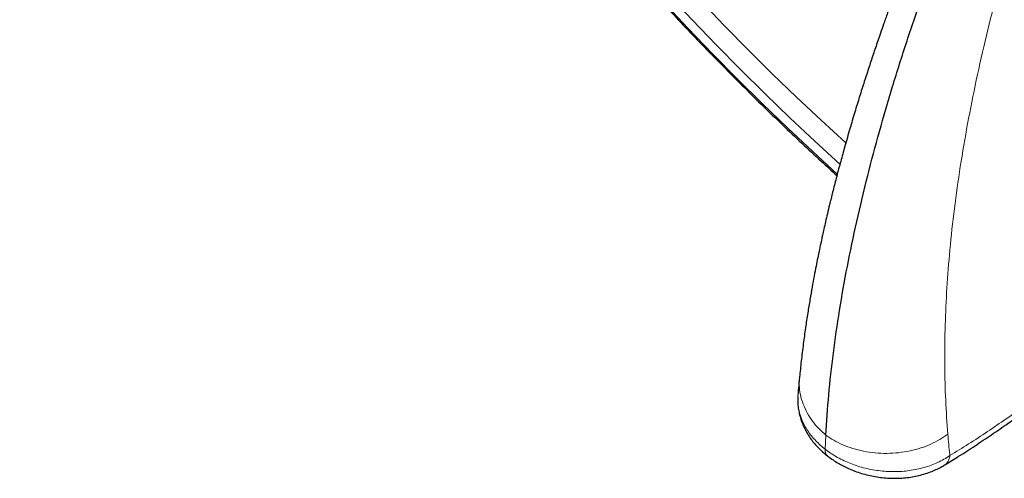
# Model space of a CAD drawing. Header units: millimetres. Extents: x 8 to 2230, y 12 to 2204.
# Tile 104 of 163: x 2021 to 2054, y 808 to 824. Entities that reach past the tile are written whole.
import ezdxf

# ---------------------------------------------------------------- set-up
doc = ezdxf.new("R2010")
doc.units = ezdxf.units.MM

msp = doc.modelspace()

# ---------------------------------------------------------------- linework, layer by layer
at = {"color": 252, "linetype": 'Continuous', "lineweight": 0}
for p, q in [((2047.947, 809.403), (2047.973, 809.874)), ((2047.954, 809.397), (2047.973, 809.874)), ((2047.95, 809.395), (2047.947, 809.403)), ((2047.95, 809.395), (2047.954, 809.397))]:
    msp.add_line(p, q, dxfattribs=at)
at = {"color": 7, "linetype": 'Continuous', "lineweight": 30}
for p, q in [((2048.033, 809.168), (2048.028, 809.172)), ((2051.992, 808.868), (2051.998, 808.87))]:
    msp.add_line(p, q, dxfattribs=at)
at = {"color": 252, "linetype": 'Continuous', "lineweight": 0, "flags": 128}
for points in [[(2042.483, 824.521), (2043.307, 823.643), (2044.139, 822.779), (2044.978, 821.928), (2045.823, 821.092), (2046.674, 820.272), (2047.53, 819.467), (2048.36, 818.706)], [(2048.449, 819.041), (2048.449, 819.042), (2047.601, 819.817), (2046.759, 820.609), (2045.921, 821.417), (2045.09, 822.239), (2044.264, 823.076), (2043.446, 823.927), (2042.635, 824.791)]]:
    msp.add_lwpolyline(points, dxfattribs=at)
at = {"color": 7, "linetype": 'Continuous', "lineweight": 30, "flags": 128}
msp.add_lwpolyline([(2048.647, 819.756), (2048.644, 819.759), (2047.812, 820.525), (2046.984, 821.305), (2046.162, 822.102), (2045.346, 822.912), (2044.536, 823.737), (2043.732, 824.575)], dxfattribs=at)
at = {"color": 252, "linetype": 'Continuous', "lineweight": 0}
msp.add_arc((2048.204, 809.358), 0.256, 171.8518, 226.5696, dxfattribs=at)
at = {"color": 7, "linetype": 'Continuous', "lineweight": 30}
for points, knots in [([(2024.768, 879.81), (2024.751, 879.795), (2024.625, 879.685), (2024.404, 879.465), (2024.103, 879.151), (2023.816, 878.821), (2023.54, 878.479), (2023.276, 878.122), (2023.025, 877.752), (2022.786, 877.369), (2022.559, 876.972), (2022.345, 876.562), (2022.144, 876.139), (2021.955, 875.703), (2021.78, 875.254), (2021.617, 874.793), (2021.467, 874.32), (2021.33, 873.834), (2021.207, 873.336), (2021.097, 872.827), (2021, 872.306), (2020.917, 871.774), (2020.847, 871.232), (2020.79, 870.678), (2020.747, 870.113), (2020.717, 869.539), (2020.701, 868.954), (2020.698, 868.36), (2020.708, 867.756), (2020.732, 867.143), (2020.77, 866.52), (2020.82, 865.889), (2020.884, 865.249), (2020.962, 864.602), (2021.052, 863.946), (2021.156, 863.282), (2021.273, 862.61), (2021.403, 861.932), (2021.546, 861.246), (2021.702, 860.554), (2021.87, 859.855), (2022.052, 859.15), (2022.246, 858.439), (2022.453, 857.722), (2022.673, 857), (2022.905, 856.273), (2023.149, 855.541), (2023.405, 854.805), (2023.674, 854.064), (2023.955, 853.319), (2024.247, 852.57), (2024.552, 851.818), (2024.868, 851.063), (2025.196, 850.305), (2025.535, 849.544), (2025.885, 848.781), (2026.247, 848.017), (2026.619, 847.25), (2027.003, 846.482), (2027.397, 845.713), (2027.802, 844.943), (2028.217, 844.173), (2028.642, 843.402), (2029.077, 842.631), (2029.523, 841.861), (2029.978, 841.092), (2030.442, 840.323), (2030.916, 839.556), (2031.4, 838.79), (2031.892, 838.026), (2032.393, 837.264), (2032.902, 836.505), (2033.42, 835.748), (2033.946, 834.995), (2034.481, 834.244), (2035.023, 833.498), (2035.572, 832.755), (2036.129, 832.016), (2036.693, 831.282), (2037.264, 830.553), (2037.842, 829.829), (2038.426, 829.11), (2039.017, 828.396), (2039.613, 827.688), (2040.216, 826.987), (2040.824, 826.292), (2041.437, 825.604), (2042.055, 824.922), (2042.679, 824.248), (2043.307, 823.581), (2043.939, 822.922), (2044.575, 822.271), (2045.216, 821.629), (2045.86, 820.994), (2046.507, 820.369), (2047.157, 819.753), (2047.771, 819.181), (2048.169, 818.82), (2048.348, 818.658)], [0, 0, 0, 0, 0.001643, 0.011986, 0.022334, 0.032687, 0.04305, 0.053422, 0.063807, 0.074206, 0.084618, 0.095046, 0.105489, 0.115947, 0.126419, 0.136905, 0.147404, 0.157915, 0.168438, 0.17897, 0.18951, 0.200059, 0.210613, 0.221173, 0.231738, 0.242306, 0.252878, 0.263451, 0.274026, 0.284602, 0.295178, 0.305755, 0.316331, 0.326907, 0.337481, 0.348055, 0.358628, 0.3692, 0.37977, 0.390339, 0.400907, 0.411473, 0.422038, 0.432601, 0.443163, 0.453724, 0.464283, 0.474841, 0.485397, 0.495953, 0.506507, 0.51706, 0.527611, 0.538162, 0.548711, 0.55926, 0.569808, 0.580354, 0.5909, 0.601445, 0.611989, 0.622533, 0.633076, 0.643618, 0.654159, 0.6647, 0.675241, 0.685781, 0.69632, 0.706859, 0.717398, 0.727936, 0.738474, 0.749012, 0.75955, 0.770087, 0.780624, 0.791161, 0.801698, 0.812235, 0.822772, 0.833308, 0.843845, 0.854382, 0.864919, 0.875456, 0.885993, 0.896531, 0.907068, 0.917606, 0.928145, 0.938683, 0.949222, 0.959761, 0.970301, 0.980841, 0.991382, 1, 1, 1, 1]), ([(2048.207, 876.227), (2048.32, 876.162), (2048.646, 875.972), (2049.188, 875.649), (2049.833, 875.253), (2050.481, 874.844), (2051.13, 874.422), (2051.781, 873.987), (2052.433, 873.54), (2053.086, 873.081), (2053.74, 872.61), (2054.394, 872.127), (2055.048, 871.633), (2055.702, 871.127), (2056.356, 870.61), (2057.008, 870.082), (2057.66, 869.543), (2058.311, 868.993), (2058.96, 868.433), (2059.608, 867.863), (2060.253, 867.283), (2060.896, 866.694), (2061.537, 866.095), (2062.175, 865.487), (2062.81, 864.87), (2063.441, 864.244), (2064.069, 863.61), (2064.693, 862.967), (2065.312, 862.317), (2065.928, 861.659), (2066.539, 860.993), (2067.145, 860.321), (2067.746, 859.642), (2068.341, 858.956), (2068.931, 858.264), (2069.515, 857.565), (2070.093, 856.862), (2070.665, 856.152), (2071.23, 855.438), (2071.788, 854.718), (2072.34, 853.995), (2072.884, 853.266), (2073.42, 852.534), (2073.949, 851.799), (2074.471, 851.059), (2074.984, 850.317), (2075.488, 849.572), (2075.985, 848.825), (2076.472, 848.075), (2076.951, 847.324), (2077.42, 846.571), (2077.881, 845.816), (2078.331, 845.061), (2078.773, 844.305), (2079.204, 843.549), (2079.625, 842.793), (2080.036, 842.037), (2080.437, 841.282), (2080.827, 840.528), (2081.207, 839.775), (2081.576, 839.023), (2081.933, 838.274), (2082.28, 837.526), (2082.616, 836.781), (2082.94, 836.039), (2083.252, 835.3), (2083.553, 834.564), (2083.843, 833.832), (2084.12, 833.104), (2084.385, 832.381), (2084.639, 831.662), (2084.88, 830.947), (2085.109, 830.238), (2085.325, 829.535), (2085.53, 828.837), (2085.721, 828.145), (2085.9, 827.46), (2086.067, 826.781), (2086.221, 826.11), (2086.362, 825.445), (2086.49, 824.788), (2086.605, 824.139), (2086.708, 823.497), (2086.798, 822.864), (2086.874, 822.24), (2086.938, 821.624), (2086.989, 821.018), (2087.027, 820.42), (2087.052, 819.832), (2087.064, 819.254), (2087.064, 818.686), (2087.05, 818.128), (2087.024, 817.581), (2086.984, 817.044), (2086.932, 816.518), (2086.867, 816.004), (2086.79, 815.5), (2086.699, 815.008), (2086.597, 814.527), (2086.481, 814.058), (2086.353, 813.601), (2086.213, 813.156), (2086.06, 812.723), (2085.895, 812.303), (2085.717, 811.895), (2085.527, 811.499), (2085.325, 811.116), (2085.11, 810.746), (2084.884, 810.389), (2084.645, 810.045), (2084.394, 809.715), (2084.13, 809.397), (2083.856, 809.093), (2083.568, 808.804), (2083.361, 808.608), (2083.248, 808.512), (2083.237, 808.504)], [0, 0, 0, 0, 0.004666, 0.013525, 0.022386, 0.031248, 0.040111, 0.048976, 0.057841, 0.066707, 0.075574, 0.084443, 0.093312, 0.102182, 0.111052, 0.119924, 0.128796, 0.137669, 0.146543, 0.155417, 0.164292, 0.173167, 0.182043, 0.19092, 0.199797, 0.208674, 0.217552, 0.22643, 0.235308, 0.244187, 0.253065, 0.261944, 0.270824, 0.279703, 0.288583, 0.297462, 0.306342, 0.315222, 0.324102, 0.332981, 0.341861, 0.350741, 0.35962, 0.3685, 0.377379, 0.386258, 0.395137, 0.404015, 0.412893, 0.421771, 0.430649, 0.439526, 0.448402, 0.457279, 0.466154, 0.47503, 0.483904, 0.492778, 0.501652, 0.510525, 0.519397, 0.528268, 0.537138, 0.546008, 0.554877, 0.563745, 0.572611, 0.581477, 0.590342, 0.599206, 0.608069, 0.61693, 0.62579, 0.634649, 0.643507, 0.652364, 0.661219, 0.670073, 0.678925, 0.687776, 0.696626, 0.705475, 0.714322, 0.723168, 0.732013, 0.740858, 0.749701, 0.758543, 0.767386, 0.776228, 0.78507, 0.793912, 0.802755, 0.8116, 0.820446, 0.829295, 0.838147, 0.847003, 0.855864, 0.864731, 0.873605, 0.882487, 0.891378, 0.90028, 0.909194, 0.918121, 0.927061, 0.936017, 0.944988, 0.953975, 0.962977, 0.971994, 0.981025, 0.990068, 0.99912, 1, 1, 1, 1]), ([(2050.954, 826.521), (2050.909, 826.407), (2050.787, 826.098), (2050.601, 825.614), (2050.401, 825.083), (2050.224, 824.604), (2050.069, 824.174), (2049.937, 823.803), (2049.826, 823.487), (2049.734, 823.22), (2049.651, 822.977), (2049.573, 822.745), (2049.495, 822.512), (2049.388, 822.187), (2049.253, 821.77), (2049.091, 821.255), (2048.927, 820.72), (2048.76, 820.156), (2048.603, 819.603), (2048.456, 819.068), (2048.325, 818.576), (2048.206, 818.108), (2048.107, 817.709), (2048.027, 817.375), (2047.964, 817.1), (2047.908, 816.857), (2047.866, 816.667), (2047.835, 816.525), (2047.81, 816.409), (2047.781, 816.272), (2047.742, 816.091), (2047.695, 815.859), (2047.638, 815.574), (2047.574, 815.243), (2047.505, 814.869), (2047.433, 814.453), (2047.357, 813.993), (2047.281, 813.49), (2047.207, 812.947), (2047.138, 812.392), (2047.101, 812.022), (2047.083, 811.844)], [0, 0, 0, 0, 0.021232, 0.057562, 0.090875, 0.121162, 0.148415, 0.172631, 0.192163, 0.209145, 0.224184, 0.239191, 0.254306, 0.269531, 0.302526, 0.336031, 0.37104, 0.408551, 0.448571, 0.482204, 0.51681, 0.549011, 0.578303, 0.599274, 0.618444, 0.635576, 0.650248, 0.6583, 0.665474, 0.674689, 0.687187, 0.703801, 0.724017, 0.747833, 0.774499, 0.80459, 0.838107, 0.875047, 0.915408, 0.959182, 1, 1, 1, 1]), ([(2047.973, 809.874), (2048.003, 810.327), (2048.062, 811.232), (2048.22, 812.642), (2048.429, 814.09), (2048.693, 815.576), (2049.011, 817.096), (2049.374, 818.62), (2049.779, 820.142), (2050.222, 821.662), (2050.713, 823.207), (2051.245, 824.775), (2051.638, 825.837), (2051.834, 826.367)], [0, 0, 0, 0, 0.093412, 0.186868, 0.280295, 0.373737, 0.467128, 0.560377, 0.64822, 0.736091, 0.824087, 0.912127, 1, 1, 1, 1]), ([(2047.082, 811.839), (2047.07, 811.715), (2047.05, 811.511), (2047.034, 811.31), (2047.028, 811.232)], [0, 0, 0, 0, 0.612975, 1, 1, 1, 1]), ([(2047.025, 811.168), (2047.023, 811.108), (2047.02, 810.983), (2047.038, 810.793), (2047.073, 810.601), (2047.125, 810.41), (2047.195, 810.223), (2047.282, 810.039), (2047.386, 809.861), (2047.501, 809.698), (2047.624, 809.548), (2047.756, 809.411), (2047.891, 809.286), (2047.986, 809.209), (2048.029, 809.174)], [0, 0, 0, 0, 0.080423, 0.165414, 0.251213, 0.337854, 0.425311, 0.513499, 0.602282, 0.691501, 0.768684, 0.84559, 0.929376, 1, 1, 1, 1]), ([(2051.998, 808.87), (2052.153, 808.966), (2052.494, 809.177), (2053.022, 809.517), (2053.58, 809.889), (2054.112, 810.255), (2054.457, 810.502), (2054.617, 810.616)], [0, 0, 0, 0, 0.1785029, 0.3916341, 0.6047117, 0.8177381, 1, 1, 1, 1]), ([(2048.034, 809.169), (2048.039, 809.165), (2048.098, 809.12), (2048.215, 809.038), (2048.384, 808.929), (2048.56, 808.83), (2048.751, 808.739), (2048.958, 808.655), (2049.181, 808.581), (2049.411, 808.519), (2049.646, 808.471), (2049.884, 808.438), (2050.125, 808.419), (2050.366, 808.415), (2050.604, 808.427), (2050.837, 808.454), (2051.066, 808.497), (2051.293, 808.555), (2051.503, 808.625), (2051.695, 808.707), (2051.856, 808.787), (2051.951, 808.843), (2051.993, 808.867)], [0, 0, 0, 0, 0.005062, 0.055342, 0.103441, 0.149909, 0.198172, 0.252385, 0.306886, 0.361929, 0.417441, 0.473337, 0.529517, 0.585841, 0.64211, 0.697032, 0.752816, 0.809358, 0.86637, 0.914594, 0.962766, 1, 1, 1, 1])]:
    msp.add_open_spline(points, degree=3, knots=knots, dxfattribs=at)
at = {"color": 252, "linetype": 'Continuous', "lineweight": 0}
for points, knots in [([(2053.744, 824.733), (2053.613, 824.222), (2053.351, 823.2), (2053.018, 821.697), (2052.729, 820.221), (2052.488, 818.775), (2052.294, 817.359), (2052.15, 815.999), (2052.053, 814.695), (2052, 813.448), (2051.99, 812.233), (2052.018, 811.049), (2052.073, 810.288), (2052.1, 809.908)], [0, 0, 0, 0, 0.094218, 0.188263, 0.281988, 0.375475, 0.468829, 0.562137, 0.650032, 0.737764, 0.825344, 0.912777, 1, 1, 1, 1]), ([(2047.085, 811.844), (2047.079, 811.752), (2047.064, 811.553), (2047.106, 811.244), (2047.196, 810.927), (2047.335, 810.626), (2047.515, 810.347), (2047.726, 810.094), (2047.892, 809.947), (2047.973, 809.874)], [0, 0, 0, 0, 0.1299987, 0.2823259, 0.4332912, 0.5816044, 0.7261097, 0.8658312, 1, 1, 1, 1]), ([(2047.947, 809.403), (2047.947, 809.403), (2047.891, 809.447), (2047.782, 809.538), (2047.629, 809.687), (2047.487, 809.848), (2047.359, 810.023), (2047.249, 810.207), (2047.16, 810.397), (2047.092, 810.59), (2047.045, 810.786), (2047.023, 810.986), (2047.018, 811.135), (2047.028, 811.217), (2047.029, 811.232)], [0, 0, 0, 0, 0.000023, 0.089301, 0.17913, 0.276174, 0.373923, 0.473891, 0.574622, 0.67332, 0.772742, 0.874445, 0.976932, 1, 1, 1, 1]), ([(2052.17, 809.182), (2052.381, 809.313), (2052.804, 809.576), (2053.441, 809.993), (2054.079, 810.426), (2054.506, 810.729), (2054.72, 810.881)], [0, 0, 0, 0, 0.249503, 0.499204, 0.749502, 1, 1, 1, 1]), ([(2052.1, 809.907), (2052.013, 809.847), (2051.835, 809.724), (2051.529, 809.569), (2051.19, 809.438), (2050.823, 809.339), (2050.435, 809.276), (2050.037, 809.252), (2049.639, 809.269), (2049.251, 809.326), (2048.884, 809.419), (2048.545, 809.545), (2048.238, 809.695), (2048.06, 809.815), (2047.973, 809.874)], [0, 0, 0, 0, 0.077108, 0.157408, 0.240457, 0.325694, 0.412456, 0.5, 0.587545, 0.674306, 0.759544, 0.842593, 0.922892, 1, 1, 1, 1]), ([(2052.1, 809.907), (2052.12, 809.679), (2052.142, 809.436), (2052.168, 809.197), (2052.17, 809.182)], [0, 0, 0, 0, 0.937379, 1, 1, 1, 1]), ([(2047.954, 809.397), (2047.954, 809.397), (2048.01, 809.354), (2048.127, 809.269), (2048.32, 809.149), (2048.53, 809.037), (2048.758, 808.934), (2048.997, 808.845), (2049.246, 808.771), (2049.5, 808.714), (2049.759, 808.672), (2050.023, 808.647), (2050.287, 808.639), (2050.548, 808.649), (2050.804, 808.675), (2051.057, 808.719), (2051.303, 808.78), (2051.537, 808.857), (2051.759, 808.948), (2051.972, 809.056), (2052.105, 809.138), (2052.17, 809.182), (2052.17, 809.182)], [0, 0, 0, 0, 0.000013, 0.050112, 0.100521, 0.155383, 0.210247, 0.265928, 0.322454, 0.377839, 0.433631, 0.490703, 0.548214, 0.603726, 0.659637, 0.716809, 0.774415, 0.829786, 0.885549, 0.942553, 0.999987, 1, 1, 1, 1]), ([(2051.998, 808.87), (2051.999, 808.871), (2052.034, 808.885), (2052.084, 808.944), (2052.145, 809.045), (2052.161, 809.136), (2052.17, 809.182)], [0, 0, 0, 0, 0.011121, 0.340747, 0.670374, 1, 1, 1, 1])]:
    msp.add_open_spline(points, degree=3, knots=knots, dxfattribs=at)

doc.saveas('drawing.dxf')
